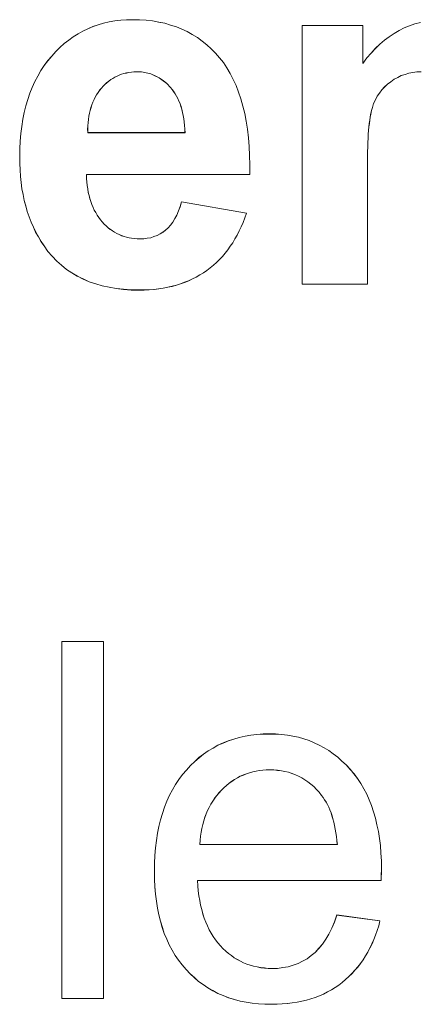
# Model space of a CAD drawing. Extents: x 229 to 926, y 37 to 878.
# Tile 77 of 194: x 323.56 to 326.35, y 809.52 to 816.41. Entities that reach past the tile are written whole.
import ezdxf

# ---------------------------------------------------------------- set-up
doc = ezdxf.new("R2010")
doc.units = 0
doc.layers.get('0').update_dxf_attribs({"lineweight": 13})
doc.layers.add('Beschriftung', color=7, linetype='Continuous', lineweight=25)
doc.layers.add('Beschriftung-A03ENJ5NI0', color=7, linetype='Continuous', lineweight=25)

# ---------------------------------------------------------------- blocks, each defined once
blk = doc.blocks.new('Referenz-A03ENJ5LI0', base_point=(255.7277, 65.704))
at = {"layer": 'Beschriftung', "color": 0, "lineweight": -2}
for p, q in [((324.1114, 816.3778), (324.1487, 816.3897)), ((324.1487, 816.3897), (324.1878, 816.3977)), ((324.1878, 816.3977), (324.227, 816.4057)), ((324.227, 816.4057), (324.268, 816.4097)), ((324.268, 816.4097), (324.3089, 816.4136)), ((324.3089, 816.4136), (324.3518, 816.4136)), ((324.3518, 816.4136), (324.3999, 816.4136)), ((324.3999, 816.4136), (324.4455, 816.4095)), ((324.4455, 816.4095), (324.4911, 816.4053)), ((324.4911, 816.4053), (324.5341, 816.397)), ((324.5341, 816.397), (324.5772, 816.3886)), ((326.3288, 816.3849), (326.368, 816.3945)), ((323.9696, 816.3141), (324.0032, 816.334)), ((324.0032, 816.334), (324.0387, 816.3499)), ((324.0387, 816.3499), (324.0741, 816.3658)), ((324.0741, 816.3658), (324.1114, 816.3778)), ((324.5772, 816.3886), (324.6176, 816.3761)), ((324.6176, 816.3761), (324.6582, 816.3635)), ((324.6582, 816.3635), (324.6962, 816.3469)), ((324.6962, 816.3469), (324.7342, 816.3303)), ((324.7342, 816.3303), (324.7696, 816.3094)), ((325.5387, 814.5615), (325.5387, 816.3736)), ((325.5387, 816.3736), (325.9634, 816.3736)), ((325.9634, 816.3736), (325.9634, 816.1075)), ((326.183, 816.318), (326.2185, 816.3371)), ((326.2185, 816.3371), (326.2541, 816.3562)), ((326.2541, 816.3562), (326.2914, 816.3706)), ((326.2914, 816.3706), (326.3288, 816.3849)), ((323.8726, 816.2463), (323.9044, 816.2702)), ((323.9044, 816.2702), (323.9361, 816.2941)), ((323.9361, 816.2941), (323.9696, 816.3141)), ((324.7696, 816.3094), (324.8051, 816.2885)), ((324.8051, 816.2885), (324.8379, 816.2636)), ((324.8379, 816.2636), (324.8708, 816.2385)), ((326.0836, 816.2414), (326.1155, 816.2701)), ((326.1155, 816.2701), (326.1493, 816.294)), ((326.1493, 816.294), (326.183, 816.318)), ((323.7848, 816.1588), (323.8129, 816.1906)), ((323.8129, 816.1906), (323.8427, 816.2185)), ((323.8427, 816.2185), (323.8726, 816.2463)), ((324.8708, 816.2385), (324.9011, 816.2094)), ((324.9011, 816.2094), (324.9315, 816.1801)), ((326.0217, 816.1793), (326.0517, 816.2127)), ((326.0517, 816.2127), (326.0836, 816.2414)), ((323.7323, 816.0921), (323.7569, 816.1269)), ((323.7569, 816.1269), (323.7848, 816.1588)), ((324.9315, 816.1801), (324.9593, 816.1469)), ((324.9593, 816.1469), (324.9871, 816.1135)), ((325.9634, 816.1075), (325.9916, 816.1458)), ((325.9916, 816.1458), (326.0217, 816.1793)), ((323.6868, 816.0191), (323.7078, 816.0572)), ((323.7078, 816.0572), (323.7323, 816.0921)), ((324.3429, 816.046), (324.325, 816.0442)), ((324.3607, 816.0478), (324.3429, 816.046)), ((324.3794, 816.0478), (324.3607, 816.0478)), ((324.4143, 816.0478), (324.3794, 816.0478)), ((324.4465, 816.041), (324.4143, 816.0478)), ((324.9871, 816.1135), (325.0114, 816.0757)), ((325.0114, 816.0757), (325.0355, 816.0379)), ((326.3429, 816.0478), (326.3148, 816.0435)), ((326.3725, 816.0478), (326.3429, 816.0478)), ((323.6482, 815.9401), (323.6657, 815.9812)), ((323.6657, 815.9812), (323.6868, 816.0191)), ((324.1847, 815.9834), (324.1709, 815.9728)), ((324.1984, 815.9942), (324.1847, 815.9834)), ((324.213, 816.0031), (324.1984, 815.9942)), ((324.2277, 816.012), (324.213, 816.0031)), ((324.243, 816.0191), (324.2277, 816.012)), ((324.2585, 816.0263), (324.243, 816.0191)), ((324.2747, 816.0316), (324.2585, 816.0263)), ((324.2909, 816.0371), (324.2747, 816.0316)), ((324.3079, 816.0406), (324.2909, 816.0371)), ((324.325, 816.0442), (324.3079, 816.0406)), ((324.4787, 816.0343), (324.4465, 816.041)), ((324.5083, 816.0207), (324.4787, 816.0343)), ((324.538, 816.0072), (324.5083, 816.0207)), ((324.5649, 815.9868), (324.538, 816.0072)), ((324.5919, 815.9665), (324.5649, 815.9868)), ((325.0355, 816.0379), (325.0562, 815.9957)), ((325.0562, 815.9957), (325.0767, 815.9535)), ((326.16, 815.9795), (326.1364, 815.9625)), ((326.1834, 815.9965), (326.16, 815.9795)), ((326.2085, 816.0094), (326.1834, 815.9965)), ((326.2335, 816.0222), (326.2085, 816.0094)), ((326.2601, 816.0307), (326.2335, 816.0222)), ((326.2867, 816.0392), (326.2601, 816.0307)), ((326.3148, 816.0435), (326.2867, 816.0392)), ((323.6307, 815.8991), (323.6482, 815.9401)), ((324.1206, 815.9192), (324.1099, 815.9036)), ((324.1327, 815.9334), (324.1206, 815.9192)), ((324.1449, 815.9477), (324.1327, 815.9334)), ((324.1579, 815.9602), (324.1449, 815.9477)), ((324.1709, 815.9728), (324.1579, 815.9602)), ((324.6162, 815.9394), (324.5919, 815.9665)), ((324.6284, 815.9259), (324.6162, 815.9394)), ((324.6392, 815.9108), (324.6284, 815.9259)), ((324.6499, 815.8957), (324.6392, 815.9108)), ((325.0767, 815.9535), (325.0936, 815.9068)), ((326.0968, 815.9228), (326.0806, 815.9001)), ((326.1165, 815.9426), (326.0968, 815.9228)), ((326.1364, 815.9625), (326.1165, 815.9426)), ((323.6027, 815.8111), (323.6167, 815.8551)), ((323.6167, 815.8551), (323.6307, 815.8991)), ((324.0812, 815.8543), (324.0736, 815.8361)), ((324.0902, 815.8712), (324.0812, 815.8543)), ((324.0993, 815.888), (324.0902, 815.8712)), ((324.1099, 815.9036), (324.0993, 815.888)), ((324.6591, 815.879), (324.6499, 815.8957)), ((324.6685, 815.8623), (324.6591, 815.879)), ((324.6763, 815.8441), (324.6685, 815.8623)), ((324.6841, 815.8259), (324.6763, 815.8441)), ((325.0936, 815.9068), (325.1105, 815.8601)), ((325.1105, 815.8601), (325.1239, 815.8091)), ((326.0521, 815.8521), (326.0396, 815.8267)), ((326.0645, 815.8776), (326.0521, 815.8521)), ((326.0806, 815.9001), (326.0645, 815.8776)), ((323.5922, 815.7639), (323.6027, 815.8111)), ((324.0541, 815.7791), (324.0496, 815.7586)), ((324.0601, 815.7986), (324.0541, 815.7791)), ((324.0661, 815.8181), (324.0601, 815.7986)), ((324.0736, 815.8361), (324.0661, 815.8181)), ((324.6905, 815.8061), (324.6841, 815.8259)), ((324.6969, 815.7863), (324.6905, 815.8061)), ((324.7017, 815.7649), (324.6969, 815.7863)), ((325.1239, 815.8091), (325.1372, 815.758)), ((326.0266, 815.7846), (326.0227, 815.7675)), ((326.0309, 815.7986), (326.0266, 815.7846)), ((326.0396, 815.8267), (326.0309, 815.7986)), ((323.5747, 815.6667), (323.5817, 815.7169)), ((323.5817, 815.7169), (323.5922, 815.7639)), ((324.0424, 815.7158), (324.0395, 815.6939)), ((324.0452, 815.7379), (324.0424, 815.7158)), ((324.0496, 815.7586), (324.0452, 815.7379)), ((324.7067, 815.7436), (324.7017, 815.7649)), ((324.7103, 815.7207), (324.7067, 815.7436)), ((324.7138, 815.6978), (324.7103, 815.7207)), ((325.1372, 815.758), (325.1468, 815.7024)), ((325.1468, 815.7024), (325.1565, 815.6469)), ((326.0125, 815.7103), (326.0097, 815.6873)), ((326.0156, 815.7304), (326.0125, 815.7103)), ((326.0189, 815.7505), (326.0156, 815.7304)), ((326.0227, 815.7675), (326.0189, 815.7505)), ((323.5676, 815.6165), (323.5747, 815.6667)), ((324.0381, 815.6706), (324.0368, 815.6474)), ((324.0368, 815.6474), (324.0369, 815.6228)), ((324.0395, 815.6939), (324.0381, 815.6706)), ((324.7158, 815.6734), (324.7138, 815.6978)), ((324.7179, 815.6488), (324.7158, 815.6734)), ((324.7185, 815.6228), (324.7179, 815.6488)), ((325.1565, 815.6469), (325.1626, 815.5869)), ((326.0048, 815.6382), (326.0026, 815.6121)), ((326.0069, 815.6642), (326.0048, 815.6382)), ((326.0097, 815.6873), (326.0069, 815.6642)), ((323.5606, 815.5101), (323.5642, 815.5633)), ((323.5642, 815.5633), (323.5676, 815.6165)), ((324.0369, 815.6228), (324.7185, 815.6228)), ((325.1626, 815.5869), (325.1686, 815.527)), ((326.001, 815.5832), (325.9993, 815.5542)), ((326.0026, 815.6121), (326.001, 815.5832)), ((323.5606, 815.4539), (323.5606, 815.5101)), ((325.1686, 815.527), (325.171, 815.4626)), ((325.9983, 815.5222), (325.9972, 815.4902)), ((325.9993, 815.5542), (325.9983, 815.5222)), ((323.5606, 815.4068), (323.5606, 815.4539)), ((325.171, 815.4626), (325.1734, 815.3982)), ((325.9967, 815.4552), (325.996, 815.4203)), ((325.9972, 815.4902), (325.9967, 815.4552)), ((323.5633, 815.3617), (323.5606, 815.4068)), ((323.5659, 815.3167), (323.5633, 815.3617)), ((325.1734, 815.3982), (325.1721, 815.3294)), ((325.996, 815.4203), (325.996, 815.3823)), ((325.996, 815.3823), (325.996, 814.5615)), ((323.5713, 815.2736), (323.5659, 815.3167)), ((325.1721, 815.3294), (324.0289, 815.3294)), ((324.0289, 815.3294), (324.0295, 815.3028)), ((324.0295, 815.3028), (324.0316, 815.2776)), ((323.5766, 815.2306), (323.5713, 815.2736)), ((323.5846, 815.1896), (323.5766, 815.2306)), ((324.0316, 815.2776), (324.0338, 815.2525)), ((324.0338, 815.2525), (324.0376, 815.2288)), ((324.0376, 815.2288), (324.0413, 815.2052)), ((323.5927, 815.1485), (323.5846, 815.1896)), ((324.0413, 815.2052), (324.0467, 815.183)), ((324.0467, 815.183), (324.052, 815.1608)), ((324.052, 815.1608), (324.0589, 815.1401)), ((323.6034, 815.1096), (323.5927, 815.1485)), ((323.614, 815.0706), (323.6034, 815.1096)), ((324.0589, 815.1401), (324.0658, 815.1194)), ((324.0658, 815.1194), (324.0743, 815.1001)), ((324.0743, 815.1001), (324.0828, 815.081)), ((324.0828, 815.081), (324.0929, 815.0632)), ((324.6722, 815.0753), (324.6837, 815.1048)), ((324.6837, 815.1048), (324.6931, 815.1389)), ((324.6931, 815.1389), (325.1486, 815.0589)), ((323.6273, 815.0336), (323.614, 815.0706)), ((323.6406, 814.9967), (323.6273, 815.0336)), ((324.0929, 815.0632), (324.1029, 815.0454)), ((324.1029, 815.0454), (324.1145, 815.0292)), ((324.1145, 815.0292), (324.1261, 815.0128)), ((324.1261, 815.0128), (324.1393, 814.9981)), ((324.633, 814.9965), (324.6468, 815.0212)), ((324.6468, 815.0212), (324.6605, 815.046)), ((324.6605, 815.046), (324.6722, 815.0753)), ((325.1376, 815.026), (325.1251, 814.9951)), ((325.1486, 815.0589), (325.1376, 815.026)), ((323.6566, 814.9617), (323.6406, 814.9967)), ((323.6726, 814.9268), (323.6566, 814.9617)), ((324.1393, 814.9981), (324.1525, 814.9832)), ((324.1525, 814.9832), (324.1665, 814.9704)), ((324.1665, 814.9704), (324.1805, 814.9574)), ((324.1805, 814.9574), (324.1953, 814.9463)), ((324.1953, 814.9463), (324.2102, 814.9352)), ((324.5827, 814.9411), (324.6009, 814.9564)), ((324.6009, 814.9564), (324.617, 814.9764)), ((324.617, 814.9764), (324.633, 814.9965)), ((325.1124, 814.9643), (325.0983, 814.9353)), ((325.1251, 814.9951), (325.1124, 814.9643)), ((323.6913, 814.8938), (323.6726, 814.9268)), ((323.7099, 814.8609), (323.6913, 814.8938)), ((324.2102, 814.9352), (324.2258, 814.926)), ((324.2258, 814.926), (324.2414, 814.9167)), ((324.2414, 814.9167), (324.2578, 814.9093)), ((324.2578, 814.9093), (324.2743, 814.9019)), ((324.2743, 814.9019), (324.2915, 814.8964)), ((324.2915, 814.8964), (324.3087, 814.8908)), ((324.3087, 814.8908), (324.3269, 814.887)), ((324.3269, 814.887), (324.3449, 814.8834)), ((324.3449, 814.8834), (324.3638, 814.8816)), ((324.3638, 814.8816), (324.3827, 814.8797)), ((324.3827, 814.8797), (324.4024, 814.8797)), ((324.4024, 814.8797), (324.4292, 814.8797)), ((324.4292, 814.8797), (324.4538, 814.8835)), ((324.4538, 814.8835), (324.4785, 814.8874)), ((324.4785, 814.8874), (324.5011, 814.895)), ((324.5011, 814.895), (324.5236, 814.9027)), ((324.5236, 814.9027), (324.544, 814.9143)), ((324.544, 814.9143), (324.5644, 814.9257)), ((324.5644, 814.9257), (324.5827, 814.9411)), ((325.0685, 814.8794), (325.0528, 814.8524)), ((325.0842, 814.9064), (325.0685, 814.8794)), ((325.0983, 814.9353), (325.0842, 814.9064)), ((323.7313, 814.83), (323.7099, 814.8609)), ((323.7583, 814.7914), (323.7313, 814.83)), ((325.0355, 814.8275), (325.0181, 814.8024)), ((325.0528, 814.8524), (325.0355, 814.8275)), ((323.789, 814.7577), (323.7583, 814.7914)), ((323.8197, 814.7239), (323.789, 814.7577)), ((324.9598, 814.7353), (324.9393, 814.7142)), ((324.9803, 814.7564), (324.9598, 814.7353)), ((324.9992, 814.7794), (324.9803, 814.7564)), ((325.0181, 814.8024), (324.9992, 814.7794)), ((323.854, 814.695), (323.8197, 814.7239)), ((323.8884, 814.6661), (323.854, 814.695)), ((324.8951, 814.6759), (324.8715, 814.6588)), ((324.9173, 814.6952), (324.8951, 814.6759)), ((324.9393, 814.7142), (324.9173, 814.6952)), ((323.9264, 814.642), (323.8884, 814.6661)), ((323.9643, 814.6179), (323.9264, 814.642)), ((324.0059, 814.5986), (323.9643, 814.6179)), ((324.0476, 814.5793), (324.0059, 814.5986)), ((324.7709, 814.5987), (324.7442, 814.5859)), ((324.7975, 814.6115), (324.7709, 814.5987)), ((324.8227, 814.6267), (324.7975, 814.6115)), ((324.8478, 814.6417), (324.8227, 814.6267)), ((324.8715, 814.6588), (324.8478, 814.6417)), ((324.0929, 814.5648), (324.0476, 814.5793)), ((324.1382, 814.5504), (324.0929, 814.5648)), ((324.1873, 814.5407), (324.1382, 814.5504)), ((324.2362, 814.5311), (324.1873, 814.5407)), ((324.2888, 814.5263), (324.2362, 814.5311)), ((324.534, 814.53), (324.5014, 814.5258)), ((324.5666, 814.5344), (324.534, 814.53)), ((324.5977, 814.5407), (324.5666, 814.5344)), ((324.6287, 814.5473), (324.5977, 814.5407)), ((324.6583, 814.5557), (324.6287, 814.5473)), ((324.688, 814.5644), (324.6583, 814.5557)), ((324.7161, 814.5752), (324.688, 814.5644)), ((324.7442, 814.5859), (324.7161, 814.5752)), ((325.996, 814.5615), (325.5387, 814.5615)), ((324.3415, 814.5215), (324.2888, 814.5263)), ((324.3977, 814.5215), (324.3415, 814.5215)), ((324.4332, 814.5215), (324.3977, 814.5215)), ((324.4673, 814.5236), (324.4332, 814.5215)), ((324.5014, 814.5258), (324.4673, 814.5236)), ((323.8565, 809.5615), (323.8565, 812.0615)), ((323.8565, 812.0615), (324.1486, 812.0615)), ((324.1486, 812.0615), (324.1486, 809.5615)), ((324.9858, 811.3505), (325.0221, 811.3663)), ((325.0221, 811.3663), (325.0605, 811.3781)), ((325.0605, 811.3781), (325.099, 811.39)), ((325.099, 811.39), (325.1395, 811.3979)), ((325.1395, 811.3979), (325.18, 811.4058)), ((325.18, 811.4058), (325.2225, 811.4097)), ((325.2225, 811.4097), (325.265, 811.4136)), ((325.265, 811.4136), (325.3097, 811.4136)), ((325.3097, 811.4136), (325.353, 811.4136)), ((325.353, 811.4136), (325.3942, 811.4098)), ((325.3942, 811.4098), (325.4355, 811.4058)), ((325.4355, 811.4058), (325.4748, 811.3981)), ((325.4748, 811.3981), (325.514, 811.3904)), ((325.514, 811.3904), (325.5513, 811.3789)), ((325.5513, 811.3789), (325.5886, 811.3672)), ((325.5886, 811.3672), (325.624, 811.3518)), ((324.8488, 811.2718), (324.881, 811.2954)), ((324.881, 811.2954), (324.9152, 811.3151)), ((324.9152, 811.3151), (324.9495, 811.3348)), ((324.9495, 811.3348), (324.9858, 811.3505)), ((325.624, 811.3518), (325.6593, 811.3363)), ((325.6593, 811.3363), (325.6926, 811.317)), ((325.6926, 811.317), (325.7259, 811.2977)), ((325.7259, 811.2977), (325.7573, 811.2745)), ((324.7565, 811.1928), (324.7865, 811.2205)), ((324.7865, 811.2205), (324.8166, 811.248)), ((324.8166, 811.248), (324.8488, 811.2718)), ((325.7573, 811.2745), (325.7887, 811.2513)), ((325.7887, 811.2513), (325.818, 811.2242)), ((325.818, 811.2242), (325.8474, 811.1972)), ((324.7005, 811.1298), (324.7284, 811.1613)), ((324.7284, 811.1613), (324.7565, 811.1928)), ((325.216, 811.1532), (325.1928, 811.1488)), ((325.2391, 811.1577), (325.216, 811.1532)), ((325.2633, 811.1599), (325.2391, 811.1577)), ((325.2874, 811.1621), (325.2633, 811.1599)), ((325.3126, 811.1621), (325.2874, 811.1621)), ((325.3405, 811.1621), (325.3126, 811.1621)), ((325.367, 811.1593), (325.3405, 811.1621)), ((325.3936, 811.1565), (325.367, 811.1593)), ((325.4188, 811.151), (325.3936, 811.1565)), ((325.8474, 811.1972), (325.8749, 811.1663)), ((325.8749, 811.1663), (325.9022, 811.1354)), ((324.6514, 811.0603), (324.6759, 811.0951)), ((324.6759, 811.0951), (324.7005, 811.1298)), ((325.0465, 811.0822), (325.0274, 811.0689)), ((325.0656, 811.0955), (325.0465, 811.0822)), ((325.0859, 811.1066), (325.0656, 811.0955)), ((325.106, 811.1177), (325.0859, 811.1066)), ((325.1272, 811.1266), (325.106, 811.1177)), ((325.1485, 811.1355), (325.1272, 811.1266)), ((325.1706, 811.1422), (325.1485, 811.1355)), ((325.1928, 811.1488), (325.1706, 811.1422)), ((325.444, 811.1454), (325.4188, 811.151)), ((325.468, 811.1371), (325.444, 811.1454)), ((325.4919, 811.1287), (325.468, 811.1371)), ((325.5145, 811.1175), (325.4919, 811.1287)), ((325.5372, 811.1065), (325.5145, 811.1175)), ((325.5586, 811.0926), (325.5372, 811.1065)), ((325.5799, 811.0786), (325.5586, 811.0926)), ((325.9022, 811.1354), (325.9262, 811.1013)), ((325.9262, 811.1013), (325.9502, 811.0673)), ((324.6094, 810.9845), (324.6303, 811.0224)), ((324.6303, 811.0224), (324.6514, 811.0603)), ((324.9738, 811.02), (324.9567, 811.0023)), ((324.991, 811.0378), (324.9738, 811.02)), ((325.0092, 811.0533), (324.991, 811.0378)), ((325.0274, 811.0689), (325.0092, 811.0533)), ((325.6, 811.062), (325.5799, 811.0786)), ((325.6201, 811.0453), (325.6, 811.062)), ((325.6388, 811.0258), (325.6201, 811.0453)), ((325.6576, 811.0064), (325.6388, 811.0258)), ((325.9502, 811.0673), (325.9707, 811.0301)), ((325.9707, 811.0301), (325.9913, 810.9928)), ((324.5919, 810.9434), (324.6094, 810.9845)), ((324.9262, 810.9637), (324.9129, 810.943)), ((324.9415, 810.983), (324.9262, 810.9637)), ((324.9567, 811.0023), (324.9415, 810.983)), ((325.675, 810.984), (325.6576, 811.0064)), ((325.6864, 810.9698), (325.675, 810.984)), ((325.6967, 810.9536), (325.6864, 810.9698)), ((325.7069, 810.9375), (325.6967, 810.9536)), ((325.9913, 810.9928), (326.0084, 810.9525)), ((326.0084, 810.9525), (326.0255, 810.9121)), ((324.5604, 810.8579), (324.5744, 810.9022)), ((324.5744, 810.9022), (324.5919, 810.9434)), ((324.8767, 810.8777), (324.8672, 810.8539)), ((324.8881, 810.8999), (324.8767, 810.8777)), ((324.8996, 810.9222), (324.8881, 810.8999)), ((324.9129, 810.943), (324.8996, 810.9222)), ((325.7161, 810.9196), (325.7069, 810.9375)), ((325.7252, 810.9016), (325.7161, 810.9196)), ((325.7332, 810.8819), (325.7252, 810.9016)), ((325.7413, 810.8622), (325.7332, 810.8819)), ((326.0255, 810.9121), (326.0393, 810.8687)), ((324.5358, 810.7661), (324.5463, 810.8136)), ((324.5463, 810.8136), (324.5604, 810.8579)), ((324.8577, 810.8302), (324.8502, 810.805)), ((324.8672, 810.8539), (324.8577, 810.8302)), ((325.7481, 810.8407), (325.7413, 810.8622)), ((325.7551, 810.8192), (325.7481, 810.8407)), ((325.7608, 810.7959), (325.7551, 810.8192)), ((326.0393, 810.8687), (326.0529, 810.8252)), ((326.0529, 810.8252), (326.0633, 810.7785)), ((324.5254, 810.7186), (324.5358, 810.7661)), ((324.8369, 810.753), (324.8313, 810.7262)), ((324.8426, 810.7797), (324.8369, 810.753)), ((324.8502, 810.805), (324.8426, 810.7797)), ((325.7667, 810.7725), (325.7608, 810.7959)), ((325.7713, 810.7475), (325.7667, 810.7725)), ((325.776, 810.7224), (325.7713, 810.7475)), ((326.0633, 810.7785), (326.0734, 810.7319)), ((324.5183, 810.6679), (324.5254, 810.7186)), ((324.8237, 810.6697), (324.8219, 810.64)), ((324.8275, 810.698), (324.8237, 810.6697)), ((324.8313, 810.7262), (324.8275, 810.698)), ((325.7796, 810.6956), (325.776, 810.7224)), ((325.7831, 810.6687), (325.7796, 810.6956)), ((325.7855, 810.64), (325.7831, 810.6687)), ((326.0734, 810.7319), (326.0803, 810.6821)), ((326.0803, 810.6821), (326.0872, 810.6322)), ((324.5079, 810.5633), (324.5114, 810.6172)), ((324.5114, 810.6172), (324.5183, 810.6679)), ((324.8219, 810.64), (325.7855, 810.64)), ((326.0872, 810.6322), (326.0906, 810.5793)), ((324.5044, 810.5093), (324.5079, 810.5633)), ((326.0906, 810.5793), (326.0941, 810.5264)), ((324.5044, 810.4522), (324.5044, 810.5093)), ((326.0941, 810.5264), (326.0941, 810.4703)), ((326.0941, 810.4703), (326.0941, 810.4566)), ((324.5044, 810.3971), (324.5044, 810.4522)), ((324.5078, 810.3449), (324.5044, 810.3971)), ((326.0933, 810.4157), (326.0925, 810.3885)), ((326.0936, 810.4362), (326.0933, 810.4157)), ((326.0941, 810.4566), (326.0936, 810.4362)), ((324.5113, 810.2928), (324.5078, 810.3449)), ((326.0925, 810.3885), (324.8056, 810.3885)), ((324.8056, 810.3885), (324.8076, 810.3512)), ((324.8076, 810.3512), (324.8117, 810.3161)), ((324.5182, 810.2437), (324.5113, 810.2928)), ((324.8117, 810.3161), (324.8157, 810.281)), ((324.8157, 810.281), (324.8217, 810.248)), ((324.5251, 810.1947), (324.5182, 810.2437)), ((324.5355, 810.1488), (324.5251, 810.1947)), ((324.8217, 810.248), (324.8278, 810.2151)), ((324.8278, 810.2151), (324.8358, 810.1844)), ((324.5459, 810.1028), (324.5355, 810.1488)), ((324.8358, 810.1844), (324.8439, 810.1536)), ((324.8439, 810.1536), (324.8539, 810.1251)), ((324.8539, 810.1251), (324.864, 810.0965)), ((325.7656, 810.0976), (325.7823, 810.1465)), ((325.7823, 810.1465), (326.0843, 810.1065)), ((324.5598, 810.0599), (324.5459, 810.1028)), ((324.5736, 810.017), (324.5598, 810.0599)), ((324.864, 810.0965), (324.8761, 810.0701)), ((324.8761, 810.0701), (324.8881, 810.0437)), ((325.7265, 810.0133), (325.746, 810.0554)), ((325.746, 810.0554), (325.7656, 810.0976)), ((326.0753, 810.0717), (326.0645, 810.039)), ((326.0843, 810.1065), (326.0753, 810.0717)), ((324.5909, 809.9772), (324.5736, 810.017)), ((324.8881, 810.0437), (324.9021, 810.0196)), ((324.9021, 810.0196), (324.9163, 809.9953)), ((324.9163, 809.9953), (324.9323, 809.9734)), ((325.7039, 809.9777), (325.7265, 810.0133)), ((326.0537, 810.0061), (326.041, 809.9752)), ((326.0645, 810.039), (326.0537, 810.0061)), ((324.6082, 809.9374), (324.5909, 809.9772)), ((324.6291, 809.9007), (324.6082, 809.9374)), ((324.9323, 809.9734), (324.9484, 809.9514)), ((324.9484, 809.9514), (324.9665, 809.9315)), ((324.9665, 809.9315), (324.9846, 809.9118)), ((324.9846, 809.9118), (325.0037, 809.8944)), ((325.6303, 809.8843), (325.6558, 809.9133)), ((325.6558, 809.9133), (325.6814, 809.9421)), ((325.6814, 809.9421), (325.7039, 809.9777)), ((326.0136, 809.9155), (325.999, 809.8866)), ((326.0283, 809.9444), (326.0136, 809.9155)), ((326.041, 809.9752), (326.0283, 809.9444)), ((324.6498, 809.864), (324.6291, 809.9007)), ((324.674, 809.8303), (324.6498, 809.864)), ((325.0037, 809.8944), (325.0229, 809.877)), ((325.0229, 809.877), (325.0433, 809.8622)), ((325.0433, 809.8622), (325.0636, 809.8473)), ((325.0636, 809.8473), (325.085, 809.8349)), ((325.5734, 809.8398), (325.6018, 809.8621)), ((325.6018, 809.8621), (325.6303, 809.8843)), ((325.9824, 809.8596), (325.9658, 809.8326)), ((325.999, 809.8866), (325.9824, 809.8596)), ((324.6983, 809.7967), (324.674, 809.8303)), ((324.726, 809.7661), (324.6983, 809.7967)), ((325.085, 809.8349), (325.1064, 809.8226)), ((325.1064, 809.8226), (325.129, 809.8126)), ((325.129, 809.8126), (325.1516, 809.8027)), ((325.1516, 809.8027), (325.1752, 809.7953)), ((325.1752, 809.7953), (325.1989, 809.7879)), ((325.1989, 809.7879), (325.2237, 809.7829)), ((325.2237, 809.7829), (325.2484, 809.7779)), ((325.2484, 809.7779), (325.2743, 809.7755)), ((325.2743, 809.7755), (325.3003, 809.773)), ((325.3003, 809.773), (325.3272, 809.773)), ((325.3272, 809.773), (325.3675, 809.773)), ((325.3675, 809.773), (325.4047, 809.7785)), ((325.4047, 809.7785), (325.442, 809.7841)), ((325.442, 809.7841), (325.4763, 809.7953)), ((325.4763, 809.7953), (325.5106, 809.8064)), ((325.5106, 809.8064), (325.5421, 809.8231)), ((325.5421, 809.8231), (325.5734, 809.8398)), ((325.929, 809.7826), (325.9087, 809.7595)), ((325.9474, 809.8076), (325.929, 809.7826)), ((325.9658, 809.8326), (325.9474, 809.8076)), ((324.7537, 809.7356), (324.726, 809.7661)), ((324.7838, 809.7087), (324.7537, 809.7356)), ((324.814, 809.682), (324.7838, 809.7087)), ((325.866, 809.7153), (325.8438, 809.6942)), ((325.8883, 809.7364), (325.866, 809.7153)), ((325.9087, 809.7595), (325.8883, 809.7364)), ((324.8466, 809.6591), (324.814, 809.682)), ((324.8792, 809.6361), (324.8466, 809.6591)), ((324.9142, 809.617), (324.8792, 809.6361)), ((325.7696, 809.639), (325.7438, 809.6222)), ((325.7955, 809.6558), (325.7696, 809.639)), ((325.8196, 809.675), (325.7955, 809.6558)), ((325.8438, 809.6942), (325.8196, 809.675)), ((324.9493, 809.5979), (324.9142, 809.617)), ((324.9868, 809.5826), (324.9493, 809.5979)), ((325.0244, 809.5673), (324.9868, 809.5826)), ((325.0642, 809.5559), (325.0244, 809.5673)), ((325.6305, 809.5694), (325.5996, 809.5598)), ((325.6597, 809.5814), (325.6305, 809.5694)), ((325.6888, 809.5934), (325.6597, 809.5814)), ((325.7163, 809.6078), (325.6888, 809.5934)), ((325.7438, 809.6222), (325.7163, 809.6078)), ((324.1486, 809.5615), (323.8565, 809.5615)), ((325.1042, 809.5444), (325.0642, 809.5559)), ((325.1466, 809.5368), (325.1042, 809.5444)), ((325.189, 809.5291), (325.1466, 809.5368)), ((325.2338, 809.5253), (325.189, 809.5291)), ((325.2787, 809.5215), (325.2338, 809.5253)), ((325.326, 809.5215), (325.2787, 809.5215)), ((325.3635, 809.5215), (325.326, 809.5215)), ((325.3994, 809.5239), (325.3635, 809.5215)), ((325.4353, 809.5263), (325.3994, 809.5239)), ((325.4695, 809.5311), (325.4353, 809.5263)), ((325.5037, 809.5359), (325.4695, 809.5311)), ((325.5362, 809.5431), (325.5037, 809.5359)), ((325.5687, 809.5503), (325.5362, 809.5431)), ((325.5996, 809.5598), (325.5687, 809.5503))]:
    blk.add_line(p, q, dxfattribs=at)
blk = doc.blocks.new('Referenz-A03ENJ62I0', base_point=(255.7277, 65.7055))
at = {"layer": 'Beschriftung-A03ENJ5NI0', "color": 0, "lineweight": -2}
for p, q in [((324.1115, 816.3776), (324.1488, 816.3895)), ((324.1488, 816.3895), (324.1879, 816.3975)), ((324.1879, 816.3975), (324.2271, 816.4055)), ((324.2271, 816.4055), (324.2681, 816.4095)), ((324.2681, 816.4095), (324.3091, 816.4134)), ((324.3091, 816.4134), (324.3519, 816.4134)), ((324.3519, 816.4134), (324.4, 816.4134)), ((324.4, 816.4134), (324.4457, 816.4093)), ((324.4457, 816.4093), (324.4912, 816.4051)), ((324.4912, 816.4051), (324.5343, 816.3968)), ((324.5343, 816.3968), (324.5773, 816.3884)), ((326.3289, 816.3847), (326.3681, 816.3943)), ((323.9698, 816.3139), (324.0033, 816.3338)), ((324.0033, 816.3338), (324.0388, 816.3497)), ((324.0388, 816.3497), (324.0743, 816.3656)), ((324.0743, 816.3656), (324.1115, 816.3776)), ((324.5773, 816.3884), (324.6178, 816.3759)), ((324.6178, 816.3759), (324.6584, 816.3634)), ((324.6584, 816.3634), (324.6963, 816.3467)), ((324.6963, 816.3467), (324.7343, 816.3301)), ((324.7343, 816.3301), (324.7697, 816.3092)), ((325.5388, 814.5613), (325.5388, 816.3734)), ((325.5388, 816.3734), (325.9635, 816.3734)), ((325.9635, 816.3734), (325.9635, 816.1073)), ((326.1831, 816.3178), (326.2187, 816.3369)), ((326.2187, 816.3369), (326.2542, 816.356)), ((326.2542, 816.356), (326.2915, 816.3704)), ((326.2915, 816.3704), (326.3289, 816.3847)), ((323.8728, 816.2461), (323.9045, 816.27)), ((323.9045, 816.27), (323.9362, 816.2939)), ((323.9362, 816.2939), (323.9698, 816.3139)), ((324.7697, 816.3092), (324.8052, 816.2883)), ((324.8052, 816.2883), (324.838, 816.2634)), ((324.838, 816.2634), (324.8709, 816.2383)), ((326.0837, 816.2412), (326.1156, 816.2699)), ((326.1156, 816.2699), (326.1494, 816.2938)), ((326.1494, 816.2938), (326.1831, 816.3178)), ((323.7849, 816.1586), (323.813, 816.1904)), ((323.813, 816.1904), (323.8429, 816.2183)), ((323.8429, 816.2183), (323.8728, 816.2461)), ((324.8709, 816.2383), (324.9013, 816.2092)), ((324.9013, 816.2092), (324.9317, 816.1799)), ((326.0218, 816.1791), (326.0518, 816.2125)), ((326.0518, 816.2125), (326.0837, 816.2412)), ((323.7325, 816.0919), (323.757, 816.1267)), ((323.757, 816.1267), (323.7849, 816.1586)), ((324.9317, 816.1799), (324.9594, 816.1467)), ((324.9594, 816.1467), (324.9873, 816.1133)), ((325.9635, 816.1073), (325.9917, 816.1456)), ((325.9917, 816.1456), (326.0218, 816.1791)), ((323.6869, 816.0189), (323.7079, 816.057)), ((323.7079, 816.057), (323.7325, 816.0919)), ((324.343, 816.0458), (324.3252, 816.044)), ((324.3608, 816.0476), (324.343, 816.0458)), ((324.3795, 816.0476), (324.3608, 816.0476)), ((324.4144, 816.0476), (324.3795, 816.0476)), ((324.4466, 816.0408), (324.4144, 816.0476)), ((324.9873, 816.1133), (325.0115, 816.0755)), ((325.0115, 816.0755), (325.0357, 816.0377)), ((326.343, 816.0476), (326.3149, 816.0433)), ((326.3726, 816.0476), (326.343, 816.0476)), ((323.6484, 815.94), (323.6659, 815.981)), ((323.6659, 815.981), (323.6869, 816.0189)), ((324.1848, 815.9832), (324.1711, 815.9726)), ((324.1986, 815.994), (324.1848, 815.9832)), ((324.2132, 816.0029), (324.1986, 815.994)), ((324.2278, 816.0119), (324.2132, 816.0029)), ((324.2431, 816.0189), (324.2278, 816.0119)), ((324.2586, 816.0261), (324.2431, 816.0189)), ((324.2749, 816.0314), (324.2586, 816.0261)), ((324.291, 816.0369), (324.2749, 816.0314)), ((324.3081, 816.0404), (324.291, 816.0369)), ((324.3252, 816.044), (324.3081, 816.0404)), ((324.4789, 816.0341), (324.4466, 816.0408)), ((324.5085, 816.0205), (324.4789, 816.0341)), ((324.5381, 816.007), (324.5085, 816.0205)), ((324.565, 815.9866), (324.5381, 816.007)), ((324.592, 815.9663), (324.565, 815.9866)), ((325.0357, 816.0377), (325.0563, 815.9955)), ((325.0563, 815.9955), (325.0768, 815.9533)), ((326.1601, 815.9793), (326.1366, 815.9623)), ((326.1836, 815.9964), (326.1601, 815.9793)), ((326.2086, 816.0092), (326.1836, 815.9964)), ((326.2337, 816.022), (326.2086, 816.0092)), ((326.2602, 816.0305), (326.2337, 816.022)), ((326.2868, 816.039), (326.2602, 816.0305)), ((326.3149, 816.0433), (326.2868, 816.039)), ((323.6308, 815.8989), (323.6484, 815.94)), ((324.1207, 815.919), (324.1101, 815.9034)), ((324.1328, 815.9332), (324.1207, 815.919)), ((324.145, 815.9475), (324.1328, 815.9332)), ((324.158, 815.96), (324.145, 815.9475)), ((324.1711, 815.9726), (324.158, 815.96)), ((324.6164, 815.9392), (324.592, 815.9663)), ((324.6285, 815.9257), (324.6164, 815.9392)), ((324.6393, 815.9106), (324.6285, 815.9257)), ((324.6501, 815.8955), (324.6393, 815.9106)), ((325.0768, 815.9533), (325.0938, 815.9066)), ((326.0969, 815.9226), (326.0808, 815.8999)), ((326.1167, 815.9424), (326.0969, 815.9226)), ((326.1366, 815.9623), (326.1167, 815.9424)), ((323.6029, 815.8109), (323.6168, 815.8549)), ((323.6168, 815.8549), (323.6308, 815.8989)), ((324.0813, 815.8541), (324.0738, 815.836)), ((324.0904, 815.871), (324.0813, 815.8541)), ((324.0995, 815.8878), (324.0904, 815.871)), ((324.1101, 815.9034), (324.0995, 815.8878)), ((324.6593, 815.8788), (324.6501, 815.8955)), ((324.6686, 815.8621), (324.6593, 815.8788)), ((324.6764, 815.8439), (324.6686, 815.8621)), ((324.6842, 815.8257), (324.6764, 815.8439)), ((325.0938, 815.9066), (325.1106, 815.8599)), ((325.1106, 815.8599), (325.124, 815.8089)), ((326.0522, 815.8519), (326.0398, 815.8266)), ((326.0646, 815.8774), (326.0522, 815.8519)), ((326.0808, 815.8999), (326.0646, 815.8774)), ((323.5923, 815.7637), (323.6029, 815.8109)), ((324.0542, 815.7789), (324.0498, 815.7584)), ((324.0603, 815.7984), (324.0542, 815.7789)), ((324.0663, 815.8179), (324.0603, 815.7984)), ((324.0738, 815.836), (324.0663, 815.8179)), ((324.6906, 815.8059), (324.6842, 815.8257)), ((324.697, 815.7861), (324.6906, 815.8059)), ((324.7019, 815.7647), (324.697, 815.7861)), ((325.124, 815.8089), (325.1373, 815.7578)), ((326.0267, 815.7844), (326.0229, 815.7673)), ((326.031, 815.7984), (326.0267, 815.7844)), ((326.0398, 815.8266), (326.031, 815.7984)), ((323.5748, 815.6665), (323.5818, 815.7167)), ((323.5818, 815.7167), (323.5923, 815.7637)), ((324.0425, 815.7157), (324.0396, 815.6937)), ((324.0454, 815.7377), (324.0425, 815.7157)), ((324.0498, 815.7584), (324.0454, 815.7377)), ((324.7069, 815.7434), (324.7019, 815.7647)), ((324.7104, 815.7205), (324.7069, 815.7434)), ((324.7139, 815.6976), (324.7104, 815.7205)), ((325.1373, 815.7578), (325.1469, 815.7022)), ((325.1469, 815.7022), (325.1566, 815.6467)), ((326.0126, 815.7101), (326.0099, 815.6871)), ((326.0158, 815.7302), (326.0126, 815.7101)), ((326.0191, 815.7503), (326.0158, 815.7302)), ((326.0229, 815.7673), (326.0191, 815.7503)), ((323.5678, 815.6163), (323.5748, 815.6665)), ((324.0382, 815.6704), (324.0369, 815.6472)), ((324.0369, 815.6472), (324.0371, 815.6226)), ((324.0396, 815.6937), (324.0382, 815.6704)), ((324.7159, 815.6732), (324.7139, 815.6976)), ((324.718, 815.6486), (324.7159, 815.6732)), ((324.7186, 815.6226), (324.718, 815.6486)), ((325.1566, 815.6467), (325.1627, 815.5867)), ((326.005, 815.638), (326.0027, 815.612)), ((326.007, 815.664), (326.005, 815.638)), ((326.0099, 815.6871), (326.007, 815.664)), ((323.5608, 815.5099), (323.5643, 815.5631)), ((323.5643, 815.5631), (323.5678, 815.6163)), ((324.0371, 815.6226), (324.7186, 815.6226)), ((325.1627, 815.5867), (325.1687, 815.5268)), ((326.0011, 815.583), (325.9994, 815.554)), ((326.0027, 815.612), (326.0011, 815.583)), ((323.5608, 815.4537), (323.5608, 815.5099)), ((325.1687, 815.5268), (325.1711, 815.4624)), ((325.9984, 815.522), (325.9973, 815.49)), ((325.9994, 815.554), (325.9984, 815.522)), ((323.5608, 815.4066), (323.5608, 815.4537)), ((325.1711, 815.4624), (325.1735, 815.398)), ((325.9968, 815.455), (325.9961, 815.4201)), ((325.9973, 815.49), (325.9968, 815.455)), ((323.5635, 815.3615), (323.5608, 815.4066)), ((323.5661, 815.3165), (323.5635, 815.3615)), ((325.1735, 815.398), (325.1723, 815.3292)), ((325.9961, 815.4201), (325.9961, 815.3821)), ((325.9961, 815.3821), (325.9961, 814.5613)), ((323.5714, 815.2734), (323.5661, 815.3165)), ((325.1723, 815.3292), (324.029, 815.3292)), ((324.029, 815.3292), (324.0296, 815.3026)), ((324.0296, 815.3026), (324.0318, 815.2774)), ((323.5768, 815.2304), (323.5714, 815.2734)), ((323.5848, 815.1894), (323.5768, 815.2304)), ((324.0318, 815.2774), (324.034, 815.2523)), ((324.034, 815.2523), (324.0378, 815.2287)), ((324.0378, 815.2287), (324.0415, 815.205)), ((323.5928, 815.1483), (323.5848, 815.1894)), ((324.0415, 815.205), (324.0468, 815.1828)), ((324.0468, 815.1828), (324.0521, 815.1606)), ((324.0521, 815.1606), (324.0591, 815.1399)), ((323.6035, 815.1094), (323.5928, 815.1483)), ((323.6142, 815.0704), (323.6035, 815.1094)), ((324.0591, 815.1399), (324.066, 815.1192)), ((324.066, 815.1192), (324.0744, 815.0999)), ((324.0744, 815.0999), (324.0829, 815.0808)), ((324.0829, 815.0808), (324.093, 815.063)), ((324.6723, 815.0751), (324.6839, 815.1046)), ((324.6839, 815.1046), (324.6932, 815.1387)), ((324.6932, 815.1387), (325.1488, 815.0587)), ((323.6275, 815.0334), (323.6142, 815.0704)), ((323.6408, 814.9965), (323.6275, 815.0334)), ((324.093, 815.063), (324.103, 815.0452)), ((324.103, 815.0452), (324.1147, 815.029)), ((324.1147, 815.029), (324.1263, 815.0127)), ((324.1263, 815.0127), (324.1394, 814.9979)), ((324.6332, 814.9963), (324.6469, 815.021)), ((324.6469, 815.021), (324.6607, 815.0458)), ((324.6607, 815.0458), (324.6723, 815.0751)), ((325.1377, 815.0258), (325.1252, 814.9949)), ((325.1488, 815.0587), (325.1377, 815.0258)), ((323.6568, 814.9615), (323.6408, 814.9965)), ((323.6728, 814.9266), (323.6568, 814.9615)), ((324.1394, 814.9979), (324.1527, 814.983)), ((324.1527, 814.983), (324.1666, 814.9702)), ((324.1666, 814.9702), (324.1806, 814.9572)), ((324.1806, 814.9572), (324.1955, 814.9461)), ((324.1955, 814.9461), (324.2103, 814.935)), ((324.5828, 814.9409), (324.601, 814.9563)), ((324.601, 814.9563), (324.6171, 814.9762)), ((324.6171, 814.9762), (324.6332, 814.9963)), ((325.1126, 814.9641), (325.0985, 814.9351)), ((325.1252, 814.9949), (325.1126, 814.9641)), ((323.6914, 814.8936), (323.6728, 814.9266)), ((323.7101, 814.8607), (323.6914, 814.8936)), ((324.2103, 814.935), (324.2259, 814.9258)), ((324.2259, 814.9258), (324.2416, 814.9165)), ((324.2416, 814.9165), (324.258, 814.9091)), ((324.258, 814.9091), (324.2744, 814.9017)), ((324.2744, 814.9017), (324.2917, 814.8962)), ((324.2917, 814.8962), (324.3089, 814.8906)), ((324.3089, 814.8906), (324.327, 814.8869)), ((324.327, 814.8869), (324.345, 814.8833)), ((324.345, 814.8833), (324.3639, 814.8814)), ((324.3639, 814.8814), (324.3828, 814.8795)), ((324.3828, 814.8795), (324.4025, 814.8795)), ((324.4025, 814.8795), (324.4293, 814.8795)), ((324.4293, 814.8795), (324.454, 814.8833)), ((324.454, 814.8833), (324.4786, 814.8872)), ((324.4786, 814.8872), (324.5012, 814.8949)), ((324.5012, 814.8949), (324.5237, 814.9025)), ((324.5237, 814.9025), (324.5441, 814.9141)), ((324.5441, 814.9141), (324.5645, 814.9255)), ((324.5645, 814.9255), (324.5828, 814.9409)), ((325.0686, 814.8792), (325.0529, 814.8523)), ((325.0843, 814.9062), (325.0686, 814.8792)), ((325.0985, 814.9351), (325.0843, 814.9062)), ((323.7315, 814.8299), (323.7101, 814.8607)), ((323.7585, 814.7912), (323.7315, 814.8299)), ((325.0356, 814.8273), (325.0183, 814.8022)), ((325.0529, 814.8523), (325.0356, 814.8273)), ((323.7891, 814.7575), (323.7585, 814.7912)), ((323.8199, 814.7237), (323.7891, 814.7575)), ((324.9804, 814.7562), (324.9599, 814.7351)), ((324.9994, 814.7793), (324.9804, 814.7562)), ((325.0183, 814.8022), (324.9994, 814.7793)), ((323.8542, 814.6948), (323.8199, 814.7237)), ((323.8885, 814.6659), (323.8542, 814.6948)), ((324.8952, 814.6757), (324.8716, 814.6586)), ((324.9174, 814.695), (324.8952, 814.6757)), ((324.9394, 814.714), (324.9174, 814.695)), ((324.9599, 814.7351), (324.9394, 814.714)), ((323.9265, 814.6418), (323.8885, 814.6659)), ((323.9645, 814.6177), (323.9265, 814.6418)), ((324.0061, 814.5984), (323.9645, 814.6177)), ((324.0478, 814.5791), (324.0061, 814.5984)), ((324.771, 814.5985), (324.7444, 814.5857)), ((324.7976, 814.6113), (324.771, 814.5985)), ((324.8228, 814.6265), (324.7976, 814.6113)), ((324.8479, 814.6415), (324.8228, 814.6265)), ((324.8716, 814.6586), (324.8479, 814.6415)), ((324.0931, 814.5647), (324.0478, 814.5791)), ((324.1383, 814.5502), (324.0931, 814.5647)), ((324.1874, 814.5405), (324.1383, 814.5502)), ((324.2363, 814.5309), (324.1874, 814.5405)), ((324.2889, 814.5261), (324.2363, 814.5309)), ((324.5342, 814.5298), (324.5016, 814.5256)), ((324.5667, 814.5342), (324.5342, 814.5298)), ((324.5978, 814.5405), (324.5667, 814.5342)), ((324.6289, 814.5471), (324.5978, 814.5405)), ((324.6585, 814.5556), (324.6289, 814.5471)), ((324.6881, 814.5642), (324.6585, 814.5556)), ((324.7162, 814.575), (324.6881, 814.5642)), ((324.7444, 814.5857), (324.7162, 814.575)), ((325.9961, 814.5613), (325.5388, 814.5613)), ((324.3416, 814.5213), (324.2889, 814.5261)), ((324.3978, 814.5213), (324.3416, 814.5213)), ((324.4334, 814.5213), (324.3978, 814.5213)), ((324.4674, 814.5235), (324.4334, 814.5213)), ((324.5016, 814.5256), (324.4674, 814.5235)), ((323.8566, 809.5613), (323.8566, 812.0613)), ((323.8566, 812.0613), (324.1487, 812.0613)), ((324.1487, 812.0613), (324.1487, 809.5613)), ((324.9859, 811.3503), (325.0222, 811.3661)), ((325.0222, 811.3661), (325.0606, 811.378)), ((325.0606, 811.378), (325.0991, 811.3898)), ((325.0991, 811.3898), (325.1396, 811.3977)), ((325.1396, 811.3977), (325.1801, 811.4056)), ((325.1801, 811.4056), (325.2226, 811.4095)), ((325.2226, 811.4095), (325.2652, 811.4134)), ((325.2652, 811.4134), (325.3098, 811.4134)), ((325.3098, 811.4134), (325.3531, 811.4134)), ((325.3531, 811.4134), (325.3943, 811.4096)), ((325.3943, 811.4096), (325.4356, 811.4057)), ((325.4356, 811.4057), (325.4749, 811.3979)), ((325.4749, 811.3979), (325.5141, 811.3902)), ((325.5141, 811.3902), (325.5514, 811.3787)), ((325.5514, 811.3787), (325.5888, 811.367)), ((325.5888, 811.367), (325.6241, 811.3516)), ((324.8489, 811.2716), (324.8811, 811.2952)), ((324.8811, 811.2952), (324.9153, 811.3149)), ((324.9153, 811.3149), (324.9496, 811.3346)), ((324.9496, 811.3346), (324.9859, 811.3503)), ((325.6241, 811.3516), (325.6595, 811.3361)), ((325.6595, 811.3361), (325.6928, 811.3169)), ((325.6928, 811.3169), (325.726, 811.2975)), ((325.726, 811.2975), (325.7574, 811.2743)), ((324.7566, 811.1927), (324.7867, 811.2203)), ((324.7867, 811.2203), (324.8167, 811.2478)), ((324.8167, 811.2478), (324.8489, 811.2716)), ((325.7574, 811.2743), (325.7888, 811.2511)), ((325.7888, 811.2511), (325.8181, 811.224)), ((325.8181, 811.224), (325.8476, 811.197)), ((324.7006, 811.1296), (324.7285, 811.1612)), ((324.7285, 811.1612), (324.7566, 811.1927)), ((325.2161, 811.153), (325.1929, 811.1486)), ((325.2392, 811.1575), (325.2161, 811.153)), ((325.2634, 811.1598), (325.2392, 811.1575)), ((325.2876, 811.162), (325.2634, 811.1598)), ((325.3128, 811.162), (325.2876, 811.162)), ((325.3406, 811.162), (325.3128, 811.162)), ((325.3672, 811.1591), (325.3406, 811.162)), ((325.3937, 811.1563), (325.3672, 811.1591)), ((325.4189, 811.1508), (325.3937, 811.1563)), ((325.8476, 811.197), (325.875, 811.1661)), ((325.875, 811.1661), (325.9024, 811.1352)), ((324.6515, 811.0601), (324.6761, 811.0949)), ((324.6761, 811.0949), (324.7006, 811.1296)), ((325.0658, 811.0954), (325.0467, 811.082)), ((325.086, 811.1064), (325.0658, 811.0954)), ((325.1062, 811.1175), (325.086, 811.1064)), ((325.1274, 811.1264), (325.1062, 811.1175)), ((325.1486, 811.1353), (325.1274, 811.1264)), ((325.1707, 811.142), (325.1486, 811.1353)), ((325.1929, 811.1486), (325.1707, 811.142)), ((325.4441, 811.1452), (325.4189, 811.1508)), ((325.4681, 811.1369), (325.4441, 811.1452)), ((325.492, 811.1286), (325.4681, 811.1369)), ((325.5147, 811.1173), (325.492, 811.1286)), ((325.5373, 811.1063), (325.5147, 811.1173)), ((325.5587, 811.0924), (325.5373, 811.1063)), ((325.58, 811.0785), (325.5587, 811.0924)), ((325.9024, 811.1352), (325.9264, 811.1011)), ((325.9264, 811.1011), (325.9503, 811.0671)), ((324.6095, 810.9843), (324.6305, 811.0222)), ((324.6305, 811.0222), (324.6515, 811.0601)), ((324.974, 811.0199), (324.9568, 811.0021)), ((324.9912, 811.0376), (324.974, 811.0199)), ((325.0093, 811.0531), (324.9912, 811.0376)), ((325.0275, 811.0687), (325.0093, 811.0531)), ((325.0467, 811.082), (325.0275, 811.0687)), ((325.6001, 811.0618), (325.58, 811.0785)), ((325.6202, 811.0451), (325.6001, 811.0618)), ((325.6389, 811.0256), (325.6202, 811.0451)), ((325.6577, 811.0062), (325.6389, 811.0256)), ((325.9503, 811.0671), (325.9709, 811.0299)), ((325.9709, 811.0299), (325.9914, 810.9926)), ((324.592, 810.9432), (324.6095, 810.9843)), ((324.9264, 810.9635), (324.913, 810.9428)), ((324.9416, 810.9828), (324.9264, 810.9635)), ((324.9568, 811.0021), (324.9416, 810.9828)), ((325.6751, 810.9839), (325.6577, 811.0062)), ((325.6866, 810.9696), (325.6751, 810.9839)), ((325.6968, 810.9534), (325.6866, 810.9696)), ((325.7071, 810.9373), (325.6968, 810.9534)), ((325.9914, 810.9926), (326.0086, 810.9524)), ((326.0086, 810.9524), (326.0257, 810.912)), ((324.5605, 810.8578), (324.5746, 810.9021)), ((324.5746, 810.9021), (324.592, 810.9432)), ((324.8769, 810.8775), (324.8673, 810.8537)), ((324.8882, 810.8997), (324.8769, 810.8775)), ((324.8997, 810.922), (324.8882, 810.8997)), ((324.913, 810.9428), (324.8997, 810.922)), ((325.7162, 810.9194), (325.7071, 810.9373)), ((325.7254, 810.9015), (325.7162, 810.9194)), ((325.7334, 810.8817), (325.7254, 810.9015)), ((325.7414, 810.862), (325.7334, 810.8817)), ((326.0257, 810.912), (326.0394, 810.8685)), ((324.536, 810.7659), (324.5465, 810.8134)), ((324.5465, 810.8134), (324.5605, 810.8578)), ((324.8579, 810.83), (324.8503, 810.8048)), ((324.8673, 810.8537), (324.8579, 810.83)), ((325.7483, 810.8405), (325.7414, 810.862)), ((325.7552, 810.819), (325.7483, 810.8405)), ((325.761, 810.7957), (325.7552, 810.819)), ((326.0394, 810.8685), (326.0531, 810.825)), ((326.0531, 810.825), (326.0634, 810.7783)), ((324.5255, 810.7184), (324.536, 810.7659)), ((324.837, 810.7528), (324.8314, 810.726)), ((324.8427, 810.7795), (324.837, 810.7528)), ((324.8503, 810.8048), (324.8427, 810.7795)), ((325.7668, 810.7724), (325.761, 810.7957)), ((325.7715, 810.7473), (325.7668, 810.7724)), ((325.7762, 810.7222), (325.7715, 810.7473)), ((326.0634, 810.7783), (326.0736, 810.7317)), ((324.5185, 810.6677), (324.5255, 810.7184)), ((324.8238, 810.6695), (324.8221, 810.6398)), ((324.8276, 810.6978), (324.8238, 810.6695)), ((324.8314, 810.726), (324.8276, 810.6978)), ((325.7797, 810.6954), (325.7762, 810.7222)), ((325.7832, 810.6685), (325.7797, 810.6954)), ((326.0736, 810.7317), (326.0804, 810.6819)), ((326.0804, 810.6819), (326.0874, 810.632)), ((324.508, 810.5631), (324.5115, 810.617)), ((324.5115, 810.617), (324.5185, 810.6677)), ((324.8221, 810.6398), (325.7857, 810.6398)), ((325.7857, 810.6398), (325.7832, 810.6685)), ((326.0874, 810.632), (326.0907, 810.5791)), ((324.5045, 810.5091), (324.508, 810.5631)), ((326.0907, 810.5791), (326.0942, 810.5262)), ((324.5045, 810.4521), (324.5045, 810.5091)), ((326.0942, 810.5262), (326.0942, 810.4701)), ((326.0942, 810.4701), (326.0942, 810.4564)), ((324.5045, 810.3969), (324.5045, 810.4521)), ((324.5079, 810.3448), (324.5045, 810.3969)), ((326.0934, 810.4156), (326.0926, 810.3883)), ((326.0938, 810.4361), (326.0934, 810.4156)), ((326.0942, 810.4564), (326.0938, 810.4361)), ((324.5114, 810.2926), (324.5079, 810.3448)), ((326.0926, 810.3883), (324.8058, 810.3883)), ((324.8058, 810.3883), (324.8078, 810.351)), ((324.8078, 810.351), (324.8118, 810.3159)), ((324.5183, 810.2436), (324.5114, 810.2926)), ((324.8118, 810.3159), (324.8158, 810.2808)), ((324.8158, 810.2808), (324.8219, 810.2478)), ((324.5252, 810.1945), (324.5183, 810.2436)), ((324.5356, 810.1486), (324.5252, 810.1945)), ((324.8219, 810.2478), (324.8279, 810.2149)), ((324.8279, 810.2149), (324.8359, 810.1842)), ((324.5461, 810.1026), (324.5356, 810.1486)), ((324.8359, 810.1842), (324.844, 810.1534)), ((324.844, 810.1534), (324.854, 810.1249)), ((324.854, 810.1249), (324.8641, 810.0963)), ((325.7658, 810.0974), (325.7824, 810.1463)), ((325.7824, 810.1463), (326.0844, 810.1063)), ((324.5599, 810.0597), (324.5461, 810.1026)), ((324.5738, 810.0168), (324.5599, 810.0597)), ((324.8641, 810.0963), (324.8762, 810.0699)), ((324.8762, 810.0699), (324.8882, 810.0435)), ((325.7266, 810.0131), (325.7461, 810.0553)), ((325.7461, 810.0553), (325.7658, 810.0974)), ((326.0755, 810.0716), (326.0646, 810.0388)), ((326.0844, 810.1063), (326.0755, 810.0716)), ((324.591, 809.977), (324.5738, 810.0168)), ((324.8882, 810.0435), (324.9023, 810.0194)), ((324.9023, 810.0194), (324.9164, 809.9951)), ((324.9164, 809.9951), (324.9325, 809.9732)), ((325.704, 809.9776), (325.7266, 810.0131)), ((326.0538, 810.0059), (326.0411, 809.9751)), ((326.0646, 810.0388), (326.0538, 810.0059)), ((324.6084, 809.9372), (324.591, 809.977)), ((324.6292, 809.9005), (324.6084, 809.9372)), ((324.9325, 809.9732), (324.9485, 809.9512)), ((324.9485, 809.9512), (324.9666, 809.9314)), ((324.9666, 809.9314), (324.9847, 809.9116)), ((324.9847, 809.9116), (325.0039, 809.8942)), ((325.6305, 809.8841), (325.656, 809.9131)), ((325.656, 809.9131), (325.6815, 809.9419)), ((325.6815, 809.9419), (325.704, 809.9776)), ((326.0138, 809.9153), (325.9991, 809.8864)), ((326.0284, 809.9442), (326.0138, 809.9153)), ((326.0411, 809.9751), (326.0284, 809.9442)), ((324.6499, 809.8638), (324.6292, 809.9005)), ((324.6742, 809.8301), (324.6499, 809.8638)), ((325.0039, 809.8942), (325.023, 809.8769)), ((325.023, 809.8769), (325.0434, 809.862)), ((325.0434, 809.862), (325.0638, 809.8471)), ((325.0638, 809.8471), (325.0852, 809.8347)), ((325.5736, 809.8396), (325.602, 809.8619)), ((325.602, 809.8619), (325.6305, 809.8841)), ((325.9826, 809.8595), (325.966, 809.8324)), ((325.9991, 809.8864), (325.9826, 809.8595)), ((324.6985, 809.7965), (324.6742, 809.8301)), ((324.7262, 809.7659), (324.6985, 809.7965)), ((325.0852, 809.8347), (325.1065, 809.8224)), ((325.1065, 809.8224), (325.1291, 809.8125)), ((325.1291, 809.8125), (325.1517, 809.8025)), ((325.1517, 809.8025), (325.1753, 809.7951)), ((325.1753, 809.7951), (325.199, 809.7877)), ((325.199, 809.7877), (325.2238, 809.7827)), ((325.2238, 809.7827), (325.2486, 809.7777)), ((325.2486, 809.7777), (325.2744, 809.7754)), ((325.2744, 809.7754), (325.3004, 809.7729)), ((325.3004, 809.7729), (325.3274, 809.7729)), ((325.3274, 809.7729), (325.3676, 809.7729)), ((325.3676, 809.7729), (325.4049, 809.7783)), ((325.4049, 809.7783), (325.4421, 809.784)), ((325.4421, 809.784), (325.4765, 809.7951)), ((325.4765, 809.7951), (325.5108, 809.8062)), ((325.5108, 809.8062), (325.5422, 809.823)), ((325.5422, 809.823), (325.5736, 809.8396)), ((325.9291, 809.7824), (325.9088, 809.7594)), ((325.9475, 809.8074), (325.9291, 809.7824)), ((325.966, 809.8324), (325.9475, 809.8074)), ((324.7539, 809.7354), (324.7262, 809.7659)), ((324.784, 809.7085), (324.7539, 809.7354)), ((324.8142, 809.6818), (324.784, 809.7085)), ((325.8661, 809.7151), (325.8439, 809.694)), ((325.8884, 809.7362), (325.8661, 809.7151)), ((325.9088, 809.7594), (325.8884, 809.7362)), ((324.8468, 809.6589), (324.8142, 809.6818)), ((324.8794, 809.636), (324.8468, 809.6589)), ((324.9143, 809.6168), (324.8794, 809.636)), ((325.7697, 809.6388), (325.7439, 809.622)), ((325.7956, 809.6556), (325.7697, 809.6388)), ((325.8197, 809.6748), (325.7956, 809.6556)), ((325.8439, 809.694), (325.8197, 809.6748)), ((324.9494, 809.5977), (324.9143, 809.6168)), ((324.9869, 809.5824), (324.9494, 809.5977)), ((325.0245, 809.5672), (324.9869, 809.5824)), ((325.0644, 809.5557), (325.0245, 809.5672)), ((325.6306, 809.5692), (325.5998, 809.5597)), ((325.6598, 809.5813), (325.6306, 809.5692)), ((325.6889, 809.5932), (325.6598, 809.5813)), ((325.7165, 809.6076), (325.6889, 809.5932)), ((325.7439, 809.622), (325.7165, 809.6076)), ((324.1487, 809.5613), (323.8566, 809.5613)), ((325.1043, 809.5442), (325.0644, 809.5557)), ((325.1467, 809.5366), (325.1043, 809.5442)), ((325.1892, 809.529), (325.1467, 809.5366)), ((325.234, 809.5251), (325.1892, 809.529)), ((325.2788, 809.5213), (325.234, 809.5251)), ((325.3261, 809.5213), (325.2788, 809.5213)), ((325.3637, 809.5213), (325.3261, 809.5213)), ((325.3996, 809.5237), (325.3637, 809.5213)), ((325.4355, 809.5261), (325.3996, 809.5237)), ((325.4696, 809.5309), (325.4355, 809.5261)), ((325.5038, 809.5357), (325.4696, 809.5309)), ((325.5363, 809.5429), (325.5038, 809.5357)), ((325.5689, 809.5501), (325.5363, 809.5429)), ((325.5998, 809.5597), (325.5689, 809.5501))]:
    blk.add_line(p, q, dxfattribs=at)

msp = doc.modelspace()

# ---------------------------------------------------------------- block references
at = {"color": 251, "lineweight": 13, "ltscale": 0.13, "true_color": 0x606060}
for name, p in [('Referenz-A03ENJ5LI0', (255.7277, 65.704)), ('Referenz-A03ENJ62I0', (255.7277, 65.7055))]:
    msp.add_blockref(name, p, dxfattribs=at)

doc.saveas('drawing.dxf')
